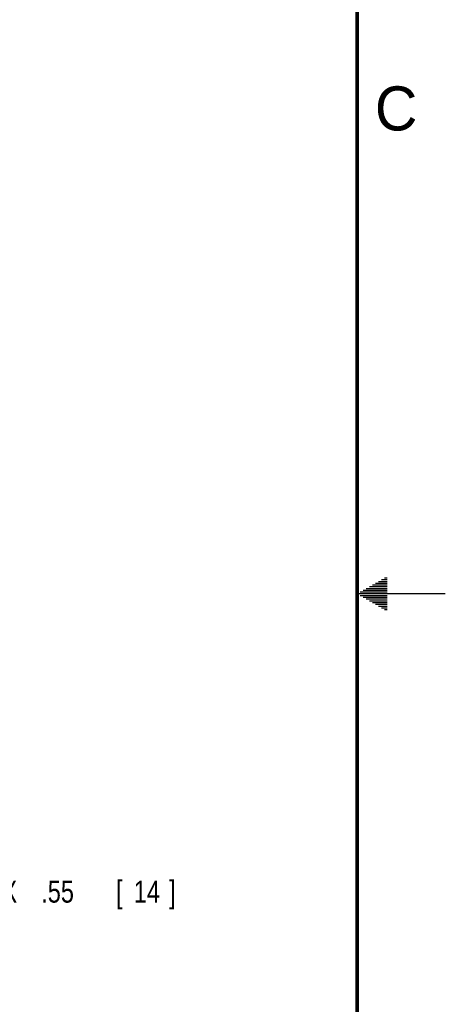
# Model space of a CAD drawing. Header units: inches. Extents: x 0 to 34, y 0 to 22.
# Tile 18 of 49: x 31.6 to 34, y 8.7 to 14.3. Entities that reach past the tile are written whole.
import ezdxf

# ---------------------------------------------------------------- set-up
doc = ezdxf.new("R2010")
doc.units = ezdxf.units.IN
doc.header["$LTSCALE"] = 1.87
doc.header["$MEASUREMENT"] = 0
doc.layers.get('0').update_dxf_attribs({"linetype": 'CONTINUOUS'})
doc.layers.add('DIMENSIONS', color=7, linetype='CONTINUOUS')
doc.styles.get("Standard").update_dxf_attribs({"font": 'txt', "width": 0.8})
doc.dimstyles.new('DIMSTYLE_1', dxfattribs={"dimtxt": 0.125, "dimasz": 0.18, "dimexe": 0.18, "dimexo": 0.0625, "dimgap": 0.09, "dimtad": 0, "dimtih": 1, "dimtoh": 1, "dimdec": 1, "dimlfac": 2, "dimzin": 4, "dimdsep": 46, "dimtxsty": 'STANDARD', "dimblk": '_FILLED', "dimblk1": '_FILLED', "dimblk2": '_FILLED', "dimcen": 0.09, "dimadec": 0, "dimazin": 0, "dimtp": 0.1, "dimtm": 0.1, "dimtfac": 1, "dimtdec": 1, "dimtofl": 0, "dimtmove": 0, "dimatfit": 3, "dimldrblk": '_FILLED', "dimfxl": 1, "dimtolj": 1, "dimtzin": 4, "dimarcsym": 0})

# ---------------------------------------------------------------- blocks, each defined once
blk = doc.blocks.new('_FILLED')
at = {"color": 0, "linetype": 'BYBLOCK'}
blk.add_solid([(0, 0), (-1, 0.174), (-1, -0.174)], dxfattribs=at)
blk = doc.blocks.new('*D18')
at = {"layer": 'DIMENSIONS', "color": 2, "linetype": 'CONTINUOUS'}
for p, q in [((31.2282, 9.94), (31.2282, 10.3)), ((29.0077, 9.94), (31.3532, 9.94)), ((29.0077, 9.6644), (31.3532, 9.6644)), ((31.2282, 9.6644), (31.2282, 9.3109)), ((31.2282, 9.3109), (31.3457, 9.3109))]:
    blk.add_line(p, q, dxfattribs=at)
at = {"layer": 'DIMENSIONS', "color": 2, "linetype": 'CONTINUOUS', "xscale": 0.18, "yscale": 0.18, "zscale": 0.18}
for p, rotation in [((31.2282, 9.94), 270), ((31.2282, 9.6644), 90)]:
    blk.add_blockref('_FILLED', p, dxfattribs=dict(at, rotation=rotation))
at = {"layer": 'DIMENSIONS', "color": 2, "linetype": 'CONTINUOUS', "width": 0.8}
for s, p in [('[', (32.1332, 9.2484)), (']', (32.4332, 9.2484)), ('4X ', (31.4082, 9.2484)), ('.55', (31.7082, 9.2484)), ('14', (32.2332, 9.2484))]:
    blk.add_text(s, height=0.125, dxfattribs=at).set_placement(p)

msp = doc.modelspace()

# ---------------------------------------------------------------- linework, layer by layer
at = {"color": 2, "linetype": 'CONTINUOUS'}
for p, q in [((33.6039, 11.06), (33.6697, 11.06)), ((33.6213, 11.07), (33.6697, 11.07)), ((33.6386, 11.08), (33.6697, 11.08)), ((33.6559, 11.09), (33.6697, 11.09)), ((34, 11), (33.5, 11)), ((33.5173, 11.01), (33.6697, 11.01)), ((33.5347, 11.02), (33.6697, 11.02)), ((33.552, 11.03), (33.6697, 11.03)), ((33.5693, 11.04), (33.6697, 11.04)), ((33.5866, 11.05), (33.6697, 11.05)), ((33.5173, 10.99), (33.6697, 10.99)), ((33.5347, 10.98), (33.6697, 10.98)), ((33.552, 10.97), (33.6697, 10.97)), ((33.5693, 10.96), (33.6697, 10.96)), ((33.5866, 10.95), (33.6697, 10.95)), ((33.6039, 10.94), (33.6697, 10.94)), ((33.6213, 10.93), (33.6697, 10.93)), ((33.6386, 10.92), (33.6697, 10.92)), ((33.6559, 10.91), (33.6697, 10.91))]:
    msp.add_line(p, q, dxfattribs=at)
at = {"color": 7, "linetype": 'CONTINUOUS', "const_width": 0.02}
msp.add_lwpolyline([(33.5, 0.5), (33.5, 21.5)], dxfattribs=at)

# ---------------------------------------------------------------- texts
at = {"color": 2, "linetype": 'CONTINUOUS'}
msp.add_text('C', height=0.25, dxfattribs=at).set_placement((33.6004, 13.6267))

# ---------------------------------------------------------------- dimensions: what is measured, and where the dimension line sits
at = {"layer": 'DIMENSIONS', "color": 2, "linetype": 'CONTINUOUS'}
dim = msp.add_linear_dim(base=(31.2282, 9.6644), p1=(29.0077, 9.94), p2=(29.0077, 9.6644), angle=270, text='4X <>', dimstyle='DIMSTYLE_1', dxfattribs=at)
dim.commit()
dim.dimension.update_dxf_attribs({"geometry": '*D18', "text_midpoint": (31.9707, 9.3109), "dimtype": 160})

doc.saveas('drawing.dxf')
